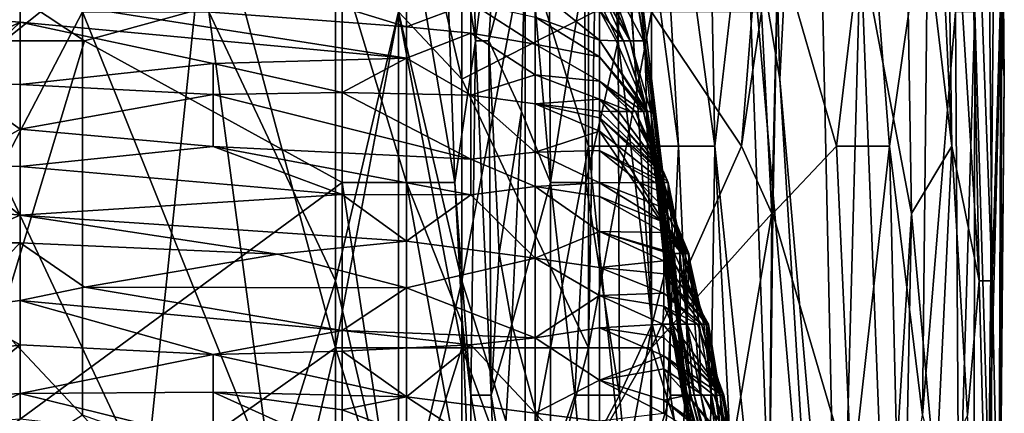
# Model space of a CAD drawing. Extents: x -0.375 to 0.375, y -0.309 to 0.309.
# Tile 138 of 226: x 0.246 to 0.279, y -0.255 to -0.242. Entities that reach past the tile are written whole.
import ezdxf

# ---------------------------------------------------------------- set-up
doc = ezdxf.new("R2010")
doc.units = 0

msp = doc.modelspace()

# ---------------------------------------------------------------- linework, layer by layer
for points in [[(0.256707, -0.250882, 0.445356), (0.252498, -0.241932, 0.445014), (0.256707, -0.224032, 0.445539)], [(0.256707, -0.250882, 0.445356), (0.256707, -0.224032, 0.445539), (0.258811, -0.241932, 0.445751)], [(0.265125, -0.246407, 0.44793), (0.263021, -0.239694, 0.446985), (0.265125, -0.224032, 0.448418)], [(0.26723, -0.230745, 0.450041), (0.268125, -0.246407, 0.450405), (0.265125, -0.224032, 0.448418)], [(0.265125, -0.224032, 0.448418), (0.268125, -0.246407, 0.450405), (0.265125, -0.246407, 0.44793)], [(0.270362, -0.237457, 0.454276), (0.270946, -0.224032, 0.456212), (0.271498, -0.244169, 0.456212)], [(0.271498, -0.244169, 0.456212), (0.270946, -0.224032, 0.456212), (0.272537, -0.224032, 0.460083)], [(0.271498, -0.244169, 0.456212), (0.272537, -0.224032, 0.460083), (0.273459, -0.266544, 0.460083)], [(0.274185, -0.239694, 0.463954), (0.273459, -0.266544, 0.460083), (0.272537, -0.224032, 0.460083)], [(0.261373, -0.242896, 0.443972), (0.260993, -0.226386, 0.443972), (0.260257, -0.23582, 0.447849)], [(0.260993, -0.226386, 0.443972), (0.261373, -0.242896, 0.443972), (0.262257, -0.23582, 0.424591)], [(0.269335, -0.246407, 0.451986), (0.26723, -0.230745, 0.450041), (0.268942, -0.22627, 0.45234)], [(0.269335, -0.246407, 0.451986), (0.268942, -0.22627, 0.45234), (0.270362, -0.237457, 0.454276)], [(0.275619, -0.232982, 0.469761), (0.276268, -0.22627, 0.473633), (0.277224, -0.246407, 0.477504)], [(0.277224, -0.246407, 0.477504), (0.276268, -0.22627, 0.473633), (0.27702, -0.232982, 0.477504)], [(0.27702, -0.232982, 0.477504), (0.277638, -0.22627, 0.483311), (0.278131, -0.250882, 0.485247)], [(0.278568, -0.250882, 0.491054), (0.277638, -0.22627, 0.483311), (0.278402, -0.232982, 0.491054)], [(0.278131, -0.250882, 0.485247), (0.277638, -0.22627, 0.483311), (0.278568, -0.250882, 0.491054)], [(0.244079, -0.244169, 0.556491), (0.252498, -0.237457, 0.554202), (0.237765, -0.230745, 0.560244)], [(0.237765, -0.262069, 0.444677), (0.241974, -0.230745, 0.444709), (0.248288, -0.241932, 0.44482)], [(0.268125, -0.246407, 0.450405), (0.26723, -0.230745, 0.450041), (0.269335, -0.246407, 0.451986)], [(0.278967, -0.244169, 0.504604), (0.278857, -0.230745, 0.504604), (0.278849, -0.241932, 0.508475)], [(0.278895, -0.239694, 0.498797), (0.278857, -0.230745, 0.504604), (0.278967, -0.244169, 0.504604)], [(0.258811, -0.23522, 0.551128), (0.260916, -0.244169, 0.548781), (0.260916, -0.232982, 0.549638)], [(0.260916, -0.250882, 0.446171), (0.258811, -0.241932, 0.445751), (0.260916, -0.232982, 0.446339)], [(0.260916, -0.232982, 0.549638), (0.260916, -0.244169, 0.548781), (0.265326, -0.241932, 0.545253)], [(0.260916, -0.232982, 0.446339), (0.263021, -0.239694, 0.446985), (0.260916, -0.250882, 0.446171)], [(0.274185, -0.239694, 0.463954), (0.275619, -0.232982, 0.469761), (0.275875, -0.248644, 0.469761)], [(0.275875, -0.248644, 0.469761), (0.275619, -0.232982, 0.469761), (0.277224, -0.246407, 0.477504)], [(0.27702, -0.232982, 0.477504), (0.278131, -0.250882, 0.485247), (0.277224, -0.246407, 0.477504)], [(0.278568, -0.250882, 0.491054), (0.278402, -0.232982, 0.491054), (0.278895, -0.239694, 0.498797)], [(0.256707, -0.253119, 0.55042), (0.256707, -0.23522, 0.552413), (0.252498, -0.237457, 0.554202)], [(0.256707, -0.253119, 0.55042), (0.258811, -0.241932, 0.550514), (0.256707, -0.23522, 0.552413)], [(0.258811, -0.241932, 0.550514), (0.260916, -0.244169, 0.548781), (0.258811, -0.23522, 0.551128)], [(0.235512, -0.242896, 0.449866), (0.248362, -0.242896, 0.449907), (0.237654, -0.23582, 0.449838)], [(0.248362, -0.242896, 0.449907), (0.256928, -0.240537, 0.449925), (0.237654, -0.23582, 0.449838)], [(0.260677, -0.247613, 0.447849), (0.260257, -0.23582, 0.447849), (0.259069, -0.238179, 0.449493)], [(0.260257, -0.23582, 0.447849), (0.260677, -0.247613, 0.447849), (0.261373, -0.242896, 0.443972)], [(0.262257, -0.23582, 0.424591), (0.261373, -0.242896, 0.443972), (0.26181, -0.242896, 0.43622)], [(0.26304, -0.238179, 0.412961), (0.262257, -0.23582, 0.424591), (0.26181, -0.242896, 0.43622)], [(0.266119, -0.242896, 0.370321), (0.265738, -0.23582, 0.370321), (0.264993, -0.240537, 0.385827)], [(0.266262, -0.238179, 0.362569), (0.265738, -0.23582, 0.370321), (0.266119, -0.242896, 0.370321)], [(0.266246, -0.23582, 0.354816), (0.266262, -0.238179, 0.362569), (0.266624, -0.242896, 0.362569)], [(0.267007, -0.242896, 0.354816), (0.266246, -0.23582, 0.354816), (0.266624, -0.242896, 0.362569)], [(0.26679, -0.240537, 0.350939), (0.266246, -0.23582, 0.354816), (0.267007, -0.242896, 0.354816)], [(0.250393, -0.257594, 0.552284), (0.252498, -0.237457, 0.554202), (0.244079, -0.244169, 0.556491)], [(0.256707, -0.253119, 0.55042), (0.252498, -0.237457, 0.554202), (0.250393, -0.257594, 0.552284)], [(0.271418, -0.266544, 0.454276), (0.269335, -0.246407, 0.451986), (0.270362, -0.237457, 0.454276)], [(0.271498, -0.244169, 0.456212), (0.272874, -0.266544, 0.458147), (0.270362, -0.237457, 0.454276)], [(0.270362, -0.237457, 0.454276), (0.272874, -0.266544, 0.458147), (0.271418, -0.266544, 0.454276)], [(0.273387, -0.246407, 0.533639), (0.274452, -0.237457, 0.531703), (0.271439, -0.239694, 0.537737)], [(0.273387, -0.246407, 0.533639), (0.275143, -0.246407, 0.529767), (0.274452, -0.237457, 0.531703)], [(0.276433, -0.237457, 0.525896), (0.274452, -0.237457, 0.531703), (0.275143, -0.246407, 0.529767)], [(0.276247, -0.255357, 0.525896), (0.276433, -0.237457, 0.525896), (0.275143, -0.246407, 0.529767)], [(0.27734, -0.241932, 0.522025), (0.276433, -0.237457, 0.525896), (0.276247, -0.255357, 0.525896)], [(0.259069, -0.247613, 0.449654), (0.259069, -0.238179, 0.449493), (0.256928, -0.240537, 0.449925)], [(0.259069, -0.247613, 0.449654), (0.260677, -0.247613, 0.447849), (0.259069, -0.238179, 0.449493)], [(0.26304, -0.238179, 0.412961), (0.26181, -0.242896, 0.43622), (0.262905, -0.245254, 0.420714)], [(0.26304, -0.238179, 0.412961), (0.262905, -0.245254, 0.420714), (0.26387, -0.247613, 0.409085)], [(0.26387, -0.247613, 0.409085), (0.263805, -0.238179, 0.401332), (0.26304, -0.238179, 0.412961)], [(0.264993, -0.240537, 0.385827), (0.263805, -0.238179, 0.401332), (0.26387, -0.247613, 0.409085)], [(0.266624, -0.242896, 0.362569), (0.266262, -0.238179, 0.362569), (0.266119, -0.242896, 0.370321)], [(0.260916, -0.250882, 0.446171), (0.263021, -0.239694, 0.446985), (0.263021, -0.257594, 0.446709)], [(0.263021, -0.257594, 0.446709), (0.263021, -0.239694, 0.446985), (0.265125, -0.246407, 0.44793)], [(0.271439, -0.239694, 0.537737), (0.270892, -0.241932, 0.539446), (0.27123, -0.248644, 0.539446)], [(0.271263, -0.248644, 0.53751), (0.271439, -0.239694, 0.537737), (0.27123, -0.248644, 0.539446)], [(0.271263, -0.248644, 0.53751), (0.273387, -0.246407, 0.533639), (0.271439, -0.239694, 0.537737)], [(0.273459, -0.266544, 0.460083), (0.274185, -0.239694, 0.463954), (0.275044, -0.262069, 0.46589)], [(0.275044, -0.262069, 0.46589), (0.274185, -0.239694, 0.463954), (0.275875, -0.248644, 0.469761)], [(0.278457, -0.257594, 0.512346), (0.278614, -0.239694, 0.512346), (0.277986, -0.241932, 0.518153)], [(0.278849, -0.241932, 0.508475), (0.278614, -0.239694, 0.512346), (0.278457, -0.257594, 0.512346)], [(0.278568, -0.250882, 0.491054), (0.278895, -0.239694, 0.498797), (0.278805, -0.262069, 0.498797)], [(0.278895, -0.239694, 0.498797), (0.278967, -0.244169, 0.504604), (0.278805, -0.262069, 0.498797)], [(0.256928, -0.247613, 0.449904), (0.256928, -0.240537, 0.449925), (0.248362, -0.242896, 0.449907)], [(0.256928, -0.247613, 0.449904), (0.259069, -0.247613, 0.449654), (0.256928, -0.240537, 0.449925)], [(0.265046, -0.247613, 0.39358), (0.264993, -0.240537, 0.385827), (0.26387, -0.247613, 0.409085)], [(0.266119, -0.242896, 0.370321), (0.264993, -0.240537, 0.385827), (0.265046, -0.247613, 0.39358)], [(0.265466, -0.240537, 0.319928), (0.265701, -0.240537, 0.323805), (0.266516, -0.242896, 0.319928)], [(0.265494, -0.241125, 0.316052), (0.265466, -0.240537, 0.319928), (0.266516, -0.242896, 0.319928)], [(0.265701, -0.240537, 0.323805), (0.266592, -0.240537, 0.33931), (0.266965, -0.242896, 0.335434)], [(0.266516, -0.242896, 0.319928), (0.265701, -0.240537, 0.323805), (0.266965, -0.242896, 0.335434)], [(0.267363, -0.245254, 0.33931), (0.266592, -0.240537, 0.33931), (0.26679, -0.240537, 0.350939)], [(0.266965, -0.242896, 0.335434), (0.266592, -0.240537, 0.33931), (0.267363, -0.245254, 0.33931)], [(0.267922, -0.249971, 0.350939), (0.26679, -0.240537, 0.350939), (0.267007, -0.242896, 0.354816)], [(0.267363, -0.245254, 0.33931), (0.26679, -0.240537, 0.350939), (0.267922, -0.249971, 0.350939)], [(0.24622, -0.241453, 0.285041), (0.254786, -0.241109, 0.292794), (0.259069, -0.242435, 0.281165)], [(0.259069, -0.242435, 0.281165), (0.254786, -0.241109, 0.292794), (0.261211, -0.241637, 0.292794)], [(0.263352, -0.241143, 0.300547), (0.265494, -0.24188, 0.308299), (0.265494, -0.242879, 0.29667)], [(0.265494, -0.242879, 0.29667), (0.263352, -0.242113, 0.292794), (0.263352, -0.241143, 0.300547)], [(0.266298, -0.242896, 0.312176), (0.265494, -0.241125, 0.316052), (0.266516, -0.242896, 0.319928)], [(0.265494, -0.24188, 0.308299), (0.265494, -0.241125, 0.316052), (0.266298, -0.242896, 0.312176)], [(0.241937, -0.241975, 0.277288), (0.24622, -0.241453, 0.285041), (0.24622, -0.242277, 0.273412)], [(0.24622, -0.242277, 0.273412), (0.24622, -0.241453, 0.285041), (0.259069, -0.243475, 0.265659)], [(0.24622, -0.241453, 0.285041), (0.259069, -0.242435, 0.281165), (0.259069, -0.243475, 0.265659)], [(0.259069, -0.242435, 0.281165), (0.261211, -0.241637, 0.292794), (0.261211, -0.242648, 0.281165)], [(0.261211, -0.241637, 0.292794), (0.263352, -0.242113, 0.292794), (0.263352, -0.243013, 0.281165)], [(0.263352, -0.243013, 0.281165), (0.261211, -0.242648, 0.281165), (0.261211, -0.241637, 0.292794)], [(0.248288, -0.255357, 0.444808), (0.237765, -0.262069, 0.444677), (0.248288, -0.241932, 0.44482)], [(0.241937, -0.244328, 0.242401), (0.241937, -0.241975, 0.277288), (0.24622, -0.242277, 0.273412)], [(0.254602, -0.257594, 0.445103), (0.248288, -0.241932, 0.44482), (0.252498, -0.241932, 0.445014)], [(0.248288, -0.255357, 0.444808), (0.248288, -0.241932, 0.44482), (0.254602, -0.257594, 0.445103)], [(0.254602, -0.257594, 0.445103), (0.252498, -0.241932, 0.445014), (0.256707, -0.250882, 0.445356)], [(0.260916, -0.253119, 0.54784), (0.258811, -0.241932, 0.550514), (0.256707, -0.253119, 0.55042)], [(0.258811, -0.259831, 0.445609), (0.256707, -0.250882, 0.445356), (0.258811, -0.241932, 0.445751)], [(0.260916, -0.244169, 0.548781), (0.258811, -0.241932, 0.550514), (0.260916, -0.253119, 0.54784)], [(0.258811, -0.259831, 0.445609), (0.258811, -0.241932, 0.445751), (0.260916, -0.250882, 0.446171)], [(0.260916, -0.244169, 0.548781), (0.265125, -0.253119, 0.544486), (0.265326, -0.241932, 0.545253)], [(0.265494, -0.243436, 0.288917), (0.263352, -0.243013, 0.281165), (0.263352, -0.242113, 0.292794)], [(0.265494, -0.243436, 0.288917), (0.263352, -0.242113, 0.292794), (0.265494, -0.242879, 0.29667)], [(0.265125, -0.253119, 0.544486), (0.26723, -0.241932, 0.54333), (0.265326, -0.241932, 0.545253)], [(0.26723, -0.241932, 0.54333), (0.265125, -0.253119, 0.544486), (0.26723, -0.253119, 0.542371)], [(0.266051, -0.242896, 0.304423), (0.265494, -0.24188, 0.308299), (0.266298, -0.242896, 0.312176)], [(0.265494, -0.242879, 0.29667), (0.265494, -0.24188, 0.308299), (0.266051, -0.242896, 0.304423)], [(0.270217, -0.246407, 0.541381), (0.270578, -0.241932, 0.541381), (0.26723, -0.241932, 0.54333)], [(0.26723, -0.253119, 0.542371), (0.270217, -0.246407, 0.541381), (0.26723, -0.241932, 0.54333)], [(0.270892, -0.241932, 0.539446), (0.270578, -0.241932, 0.541381), (0.270217, -0.246407, 0.541381)], [(0.27123, -0.248644, 0.539446), (0.270892, -0.241932, 0.539446), (0.270217, -0.246407, 0.541381)], [(0.277458, -0.259831, 0.520089), (0.27734, -0.241932, 0.522025), (0.276247, -0.255357, 0.525896)], [(0.27734, -0.241932, 0.522025), (0.277458, -0.259831, 0.520089), (0.277986, -0.241932, 0.518153)], [(0.277954, -0.262069, 0.516218), (0.277986, -0.241932, 0.518153), (0.277458, -0.259831, 0.520089)], [(0.278457, -0.257594, 0.512346), (0.277986, -0.241932, 0.518153), (0.277954, -0.262069, 0.516218)], [(0.27877, -0.264306, 0.504604), (0.278849, -0.241932, 0.508475), (0.278457, -0.257594, 0.512346)], [(0.27877, -0.264306, 0.504604), (0.278967, -0.244169, 0.504604), (0.278849, -0.241932, 0.508475)], [(0.241937, -0.244328, 0.242401), (0.24622, -0.242277, 0.273412), (0.244079, -0.244313, 0.242401)], [(0.244079, -0.244313, 0.242401), (0.24622, -0.242277, 0.273412), (0.24622, -0.244348, 0.242401)], [(0.24622, -0.242277, 0.273412), (0.259069, -0.243475, 0.265659), (0.252645, -0.243652, 0.257906)], [(0.24622, -0.244348, 0.242401), (0.24622, -0.242277, 0.273412), (0.252645, -0.243652, 0.257906)], [(0.259069, -0.243475, 0.265659), (0.259069, -0.242435, 0.281165), (0.261211, -0.242648, 0.281165)], [(0.259069, -0.243475, 0.265659), (0.261211, -0.242648, 0.281165), (0.261211, -0.244706, 0.250154)], [(0.261211, -0.242648, 0.281165), (0.263352, -0.243013, 0.281165), (0.263352, -0.244029, 0.265659)], [(0.261211, -0.244706, 0.250154), (0.261211, -0.242648, 0.281165), (0.263352, -0.244029, 0.265659)], [(0.235512, -0.242896, 0.449866), (0.244079, -0.257047, 0.449892), (0.248362, -0.242896, 0.449907)], [(0.244079, -0.257047, 0.449892), (0.256928, -0.247613, 0.449904), (0.248362, -0.242896, 0.449907)], [(0.261373, -0.242896, 0.443972), (0.260677, -0.247613, 0.447849), (0.261211, -0.254689, 0.447402)], [(0.261894, -0.254689, 0.443972), (0.261373, -0.242896, 0.443972), (0.261211, -0.254689, 0.447402)], [(0.261894, -0.254689, 0.443972), (0.26181, -0.242896, 0.43622), (0.261373, -0.242896, 0.443972)], [(0.262905, -0.245254, 0.420714), (0.26181, -0.242896, 0.43622), (0.262158, -0.249971, 0.43622)], [(0.262158, -0.249971, 0.43622), (0.26181, -0.242896, 0.43622), (0.261894, -0.254689, 0.443972)], [(0.265494, -0.243436, 0.288917), (0.265494, -0.244242, 0.273412), (0.263352, -0.243013, 0.281165)], [(0.263352, -0.244029, 0.265659), (0.263352, -0.243013, 0.281165), (0.265494, -0.244242, 0.273412)], [(0.265046, -0.247613, 0.39358), (0.266166, -0.254689, 0.389703), (0.266119, -0.242896, 0.370321)], [(0.267097, -0.245254, 0.300547), (0.265494, -0.242879, 0.29667), (0.266051, -0.242896, 0.304423)], [(0.267052, -0.245254, 0.292794), (0.265494, -0.242879, 0.29667), (0.267097, -0.245254, 0.300547)], [(0.265494, -0.243436, 0.288917), (0.265494, -0.242879, 0.29667), (0.267052, -0.245254, 0.292794)], [(0.266051, -0.242896, 0.304423), (0.266298, -0.242896, 0.312176), (0.267097, -0.245254, 0.304423)], [(0.267097, -0.245254, 0.300547), (0.266051, -0.242896, 0.304423), (0.267097, -0.245254, 0.304423)], [(0.266624, -0.242896, 0.362569), (0.266119, -0.242896, 0.370321), (0.267248, -0.25233, 0.370321)], [(0.267248, -0.25233, 0.370321), (0.266119, -0.242896, 0.370321), (0.266166, -0.254689, 0.389703)], [(0.266298, -0.242896, 0.312176), (0.266516, -0.242896, 0.319928), (0.267076, -0.245254, 0.316052)], [(0.267097, -0.245254, 0.304423), (0.266298, -0.242896, 0.312176), (0.267076, -0.245254, 0.316052)], [(0.266516, -0.242896, 0.319928), (0.266965, -0.242896, 0.335434), (0.267202, -0.245254, 0.327681)], [(0.267076, -0.245254, 0.316052), (0.266516, -0.242896, 0.319928), (0.267202, -0.245254, 0.327681)], [(0.267007, -0.242896, 0.354816), (0.266624, -0.242896, 0.362569), (0.267248, -0.25233, 0.370321)], [(0.267202, -0.245254, 0.327681), (0.266965, -0.242896, 0.335434), (0.267363, -0.245254, 0.33931)], [(0.267821, -0.249971, 0.354816), (0.267007, -0.242896, 0.354816), (0.267248, -0.25233, 0.370321)], [(0.267922, -0.249971, 0.350939), (0.267007, -0.242896, 0.354816), (0.267821, -0.249971, 0.354816)], [(0.266965, -0.245254, 0.285041), (0.265494, -0.243436, 0.288917), (0.267052, -0.245254, 0.292794)], [(0.265494, -0.244242, 0.273412), (0.265494, -0.243436, 0.288917), (0.266965, -0.245254, 0.285041)], [(0.24622, -0.244348, 0.242401), (0.252645, -0.243652, 0.257906), (0.252645, -0.244685, 0.242401)], [(0.252645, -0.243652, 0.257906), (0.259069, -0.243475, 0.265659), (0.256928, -0.244622, 0.246277)], [(0.252645, -0.244685, 0.242401), (0.252645, -0.243652, 0.257906), (0.256928, -0.244622, 0.246277)], [(0.256928, -0.244622, 0.246277), (0.259069, -0.243475, 0.265659), (0.261211, -0.244706, 0.250154)], [(0.261211, -0.244706, 0.250154), (0.263352, -0.244029, 0.265659), (0.263352, -0.244995, 0.250154)], [(0.263352, -0.244029, 0.265659), (0.265494, -0.244242, 0.273412), (0.265494, -0.244836, 0.261783)], [(0.263352, -0.244995, 0.250154), (0.263352, -0.244029, 0.265659), (0.265494, -0.244836, 0.261783)], [(0.241974, -0.248644, 0.556416), (0.250393, -0.257594, 0.552284), (0.244079, -0.244169, 0.556491)], [(0.244079, -0.244313, 0.242401), (0.24622, -0.244348, 0.242401), (0.24622, -0.245835, 0.219143)], [(0.244079, -0.24704, 0.199761), (0.244079, -0.244313, 0.242401), (0.24622, -0.245835, 0.219143)], [(0.252645, -0.244685, 0.242401), (0.24622, -0.245835, 0.219143), (0.24622, -0.244348, 0.242401)], [(0.260916, -0.253119, 0.54784), (0.265125, -0.253119, 0.544486), (0.260916, -0.244169, 0.548781)], [(0.266533, -0.245254, 0.269536), (0.265494, -0.244242, 0.273412), (0.266698, -0.245254, 0.273412)], [(0.265494, -0.244836, 0.261783), (0.265494, -0.244242, 0.273412), (0.266533, -0.245254, 0.269536)], [(0.266698, -0.245254, 0.273412), (0.265494, -0.244242, 0.273412), (0.266965, -0.245254, 0.285041)], [(0.272874, -0.266544, 0.458147), (0.271498, -0.244169, 0.456212), (0.273459, -0.266544, 0.460083)], [(0.278805, -0.262069, 0.498797), (0.278967, -0.244169, 0.504604), (0.27877, -0.264306, 0.504604)], [(0.24622, -0.245835, 0.219143), (0.252645, -0.244685, 0.242401), (0.252645, -0.246416, 0.215266)], [(0.252645, -0.244685, 0.242401), (0.256928, -0.244622, 0.246277), (0.261211, -0.246839, 0.215266)], [(0.252645, -0.244685, 0.242401), (0.261211, -0.246839, 0.215266), (0.252645, -0.246416, 0.215266)], [(0.256928, -0.244622, 0.246277), (0.261211, -0.244706, 0.250154), (0.261211, -0.246839, 0.215266)], [(0.263352, -0.244995, 0.250154), (0.263352, -0.246605, 0.223019), (0.261211, -0.244706, 0.250154)], [(0.261211, -0.246839, 0.215266), (0.261211, -0.244706, 0.250154), (0.263352, -0.246605, 0.223019)], [(0.263352, -0.244995, 0.250154), (0.265494, -0.244836, 0.261783), (0.265494, -0.245238, 0.25403)], [(0.263352, -0.244995, 0.250154), (0.265494, -0.245238, 0.25403), (0.265494, -0.24546, 0.250154)], [(0.265494, -0.24546, 0.250154), (0.265494, -0.245909, 0.242401), (0.263352, -0.244995, 0.250154)], [(0.263352, -0.246605, 0.223019), (0.263352, -0.244995, 0.250154), (0.265494, -0.245909, 0.242401)], [(0.266123, -0.245254, 0.261783), (0.265494, -0.244836, 0.261783), (0.266533, -0.245254, 0.269536)], [(0.265847, -0.245254, 0.257906), (0.265494, -0.244836, 0.261783), (0.266123, -0.245254, 0.261783)], [(0.265494, -0.245238, 0.25403), (0.265494, -0.244836, 0.261783), (0.265847, -0.245254, 0.257906)], [(0.262905, -0.245254, 0.420714), (0.262158, -0.249971, 0.43622), (0.262577, -0.25233, 0.432343)], [(0.26387, -0.247613, 0.409085), (0.262905, -0.245254, 0.420714), (0.262577, -0.25233, 0.432343)], [(0.265847, -0.245254, 0.257906), (0.267635, -0.247319, 0.25403), (0.265494, -0.245238, 0.25403)], [(0.265494, -0.245238, 0.25403), (0.267635, -0.247319, 0.25403), (0.265494, -0.24546, 0.250154)], [(0.267635, -0.247294, 0.257906), (0.267635, -0.247319, 0.25403), (0.265847, -0.245254, 0.257906)], [(0.266123, -0.245254, 0.261783), (0.267635, -0.247294, 0.257906), (0.265847, -0.245254, 0.257906)], [(0.266533, -0.245254, 0.269536), (0.267635, -0.24728, 0.261783), (0.266123, -0.245254, 0.261783)], [(0.267635, -0.24728, 0.261783), (0.267635, -0.247294, 0.257906), (0.266123, -0.245254, 0.261783)], [(0.266698, -0.245254, 0.273412), (0.267635, -0.247318, 0.265659), (0.266533, -0.245254, 0.269536)], [(0.267635, -0.247318, 0.265659), (0.267635, -0.24728, 0.261783), (0.266533, -0.245254, 0.269536)], [(0.266698, -0.245254, 0.273412), (0.266965, -0.245254, 0.285041), (0.26758, -0.247613, 0.281165)], [(0.267628, -0.247613, 0.277288), (0.266698, -0.245254, 0.273412), (0.26758, -0.247613, 0.281165)], [(0.267635, -0.247318, 0.265659), (0.266698, -0.245254, 0.273412), (0.267628, -0.247613, 0.277288)], [(0.266965, -0.245254, 0.285041), (0.267052, -0.245254, 0.292794), (0.267456, -0.247613, 0.292794)], [(0.26758, -0.247613, 0.281165), (0.266965, -0.245254, 0.285041), (0.267456, -0.247613, 0.292794)], [(0.267052, -0.245254, 0.292794), (0.267097, -0.245254, 0.300547), (0.267456, -0.247613, 0.292794)], [(0.267076, -0.245254, 0.316052), (0.267202, -0.245254, 0.327681), (0.267407, -0.247613, 0.319928)], [(0.267377, -0.247613, 0.308299), (0.267076, -0.245254, 0.316052), (0.267407, -0.247613, 0.319928)], [(0.267097, -0.245254, 0.304423), (0.267076, -0.245254, 0.316052), (0.267377, -0.247613, 0.308299)], [(0.267097, -0.245254, 0.300547), (0.267097, -0.245254, 0.304423), (0.267377, -0.247613, 0.308299)], [(0.267456, -0.247613, 0.292794), (0.267097, -0.245254, 0.300547), (0.267377, -0.247613, 0.308299)], [(0.267202, -0.245254, 0.327681), (0.267363, -0.245254, 0.33931), (0.268407, -0.254689, 0.347063)], [(0.267921, -0.25233, 0.331558), (0.267202, -0.245254, 0.327681), (0.268407, -0.254689, 0.347063)], [(0.267407, -0.247613, 0.319928), (0.267202, -0.245254, 0.327681), (0.267921, -0.25233, 0.331558)], [(0.267922, -0.249971, 0.350939), (0.268407, -0.254689, 0.347063), (0.267363, -0.245254, 0.33931)], [(0.265494, -0.24546, 0.250154), (0.267635, -0.247319, 0.25403), (0.267779, -0.247613, 0.250154)], [(0.268272, -0.249971, 0.242401), (0.265494, -0.24546, 0.250154), (0.267779, -0.247613, 0.250154)], [(0.265494, -0.245909, 0.242401), (0.265494, -0.24546, 0.250154), (0.268272, -0.249971, 0.242401)], [(0.244079, -0.24704, 0.199761), (0.24622, -0.245835, 0.219143), (0.24622, -0.247084, 0.199761)], [(0.24622, -0.247084, 0.199761), (0.24622, -0.245835, 0.219143), (0.252645, -0.246416, 0.215266)], [(0.263352, -0.246605, 0.223019), (0.265494, -0.245909, 0.242401), (0.265494, -0.246544, 0.230772)], [(0.267635, -0.247607, 0.238524), (0.265494, -0.246544, 0.230772), (0.265494, -0.245909, 0.242401)], [(0.267635, -0.247607, 0.238524), (0.265494, -0.245909, 0.242401), (0.268272, -0.249971, 0.242401)], [(0.252645, -0.246416, 0.215266), (0.256928, -0.248012, 0.192008), (0.24622, -0.247084, 0.199761)], [(0.252645, -0.246416, 0.215266), (0.261211, -0.246839, 0.215266), (0.261211, -0.248022, 0.195884)], [(0.256928, -0.248012, 0.192008), (0.252645, -0.246416, 0.215266), (0.261211, -0.248022, 0.195884)], [(0.261211, -0.246839, 0.215266), (0.263352, -0.246605, 0.223019), (0.263352, -0.247749, 0.203637)], [(0.265125, -0.257594, 0.447704), (0.263021, -0.257594, 0.446709), (0.265125, -0.246407, 0.44793)], [(0.263352, -0.246605, 0.223019), (0.265494, -0.246544, 0.230772), (0.265494, -0.247626, 0.21139)], [(0.265494, -0.247626, 0.21139), (0.263352, -0.247749, 0.203637), (0.263352, -0.246605, 0.223019)], [(0.268125, -0.246407, 0.450405), (0.26723, -0.266544, 0.448747), (0.265125, -0.246407, 0.44793)], [(0.265125, -0.246407, 0.44793), (0.26723, -0.266544, 0.448747), (0.265125, -0.257594, 0.447704)], [(0.267363, -0.247613, 0.230772), (0.265494, -0.246544, 0.230772), (0.267635, -0.247607, 0.238524)], [(0.266831, -0.247613, 0.223019), (0.265494, -0.246544, 0.230772), (0.267363, -0.247613, 0.230772)], [(0.265494, -0.247626, 0.21139), (0.265494, -0.246544, 0.230772), (0.266831, -0.247613, 0.223019)], [(0.26723, -0.253119, 0.542371), (0.27123, -0.248644, 0.539446), (0.270217, -0.246407, 0.541381)], [(0.26723, -0.266544, 0.448747), (0.268125, -0.246407, 0.450405), (0.26902, -0.266544, 0.450405)], [(0.268125, -0.246407, 0.450405), (0.269335, -0.246407, 0.451986), (0.26902, -0.266544, 0.450405)], [(0.26902, -0.266544, 0.450405), (0.269335, -0.246407, 0.451986), (0.270487, -0.268781, 0.45234)], [(0.270487, -0.268781, 0.45234), (0.269335, -0.246407, 0.451986), (0.271418, -0.266544, 0.454276)], [(0.273387, -0.246407, 0.533639), (0.271263, -0.248644, 0.53751), (0.273892, -0.257594, 0.531703)], [(0.273892, -0.257594, 0.531703), (0.275143, -0.246407, 0.529767), (0.273387, -0.246407, 0.533639)], [(0.27547, -0.259831, 0.527832), (0.275143, -0.246407, 0.529767), (0.273892, -0.257594, 0.531703)], [(0.275143, -0.246407, 0.529767), (0.27547, -0.259831, 0.527832), (0.276247, -0.255357, 0.525896)], [(0.275875, -0.248644, 0.469761), (0.277224, -0.246407, 0.477504), (0.276693, -0.257594, 0.473633)], [(0.276693, -0.257594, 0.473633), (0.277224, -0.246407, 0.477504), (0.277746, -0.255357, 0.481375)], [(0.277746, -0.255357, 0.481375), (0.277224, -0.246407, 0.477504), (0.278131, -0.250882, 0.485247)], [(0.244079, -0.24704, 0.199761), (0.24622, -0.248703, 0.172626), (0.241937, -0.248245, 0.180379)], [(0.244079, -0.24704, 0.199761), (0.24622, -0.247084, 0.199761), (0.24622, -0.248703, 0.172626)], [(0.263352, -0.247749, 0.203637), (0.261211, -0.248022, 0.195884), (0.261211, -0.246839, 0.215266)], [(0.24622, -0.248703, 0.172626), (0.24622, -0.247084, 0.199761), (0.256928, -0.248012, 0.192008)], [(0.267778, -0.247613, 0.261783), (0.267635, -0.247318, 0.265659), (0.267628, -0.247613, 0.277288)], [(0.267635, -0.24728, 0.261783), (0.267635, -0.247318, 0.265659), (0.267778, -0.247613, 0.261783)], [(0.267635, -0.247294, 0.257906), (0.267635, -0.24728, 0.261783), (0.267778, -0.247613, 0.261783)], [(0.267635, -0.247319, 0.25403), (0.267635, -0.247294, 0.257906), (0.267778, -0.247613, 0.261783)], [(0.267779, -0.247613, 0.250154), (0.267635, -0.247319, 0.25403), (0.267778, -0.247613, 0.261783)], [(0.256928, -0.266481, 0.449921), (0.256928, -0.247613, 0.449904), (0.244079, -0.257047, 0.449892)], [(0.259069, -0.261764, 0.449743), (0.259069, -0.247613, 0.449654), (0.256928, -0.247613, 0.449904)], [(0.256928, -0.266481, 0.449921), (0.259069, -0.261764, 0.449743), (0.256928, -0.247613, 0.449904)], [(0.260936, -0.25233, 0.447849), (0.260677, -0.247613, 0.447849), (0.259069, -0.247613, 0.449654)], [(0.261211, -0.259406, 0.44788), (0.260936, -0.25233, 0.447849), (0.259069, -0.247613, 0.449654)], [(0.261211, -0.259406, 0.44788), (0.259069, -0.247613, 0.449654), (0.259069, -0.261764, 0.449743)], [(0.260677, -0.247613, 0.447849), (0.260936, -0.25233, 0.447849), (0.261211, -0.254689, 0.447402)], [(0.26387, -0.247613, 0.409085), (0.262577, -0.25233, 0.432343), (0.263868, -0.257047, 0.420714)], [(0.265494, -0.247626, 0.21139), (0.265494, -0.248083, 0.203637), (0.263352, -0.247749, 0.203637)], [(0.264672, -0.254689, 0.409085), (0.26387, -0.247613, 0.409085), (0.263868, -0.257047, 0.420714)], [(0.265046, -0.247613, 0.39358), (0.26387, -0.247613, 0.409085), (0.264672, -0.254689, 0.409085)], [(0.266166, -0.254689, 0.389703), (0.265046, -0.247613, 0.39358), (0.264672, -0.254689, 0.409085)], [(0.266831, -0.247613, 0.223019), (0.267635, -0.24846, 0.219143), (0.265494, -0.247626, 0.21139)], [(0.265494, -0.247626, 0.21139), (0.267635, -0.24846, 0.219143), (0.267635, -0.248933, 0.207513)], [(0.265494, -0.248083, 0.203637), (0.265494, -0.247626, 0.21139), (0.267635, -0.248933, 0.207513)], [(0.267635, -0.24797, 0.230772), (0.267635, -0.24846, 0.219143), (0.266831, -0.247613, 0.223019)], [(0.267363, -0.247613, 0.230772), (0.267635, -0.24797, 0.230772), (0.266831, -0.247613, 0.223019)], [(0.267635, -0.24797, 0.230772), (0.267363, -0.247613, 0.230772), (0.267635, -0.247607, 0.238524)], [(0.267377, -0.247613, 0.308299), (0.267407, -0.247613, 0.319928), (0.267857, -0.25233, 0.319928)], [(0.267931, -0.25233, 0.288917), (0.267377, -0.247613, 0.308299), (0.267857, -0.25233, 0.319928)], [(0.267456, -0.247613, 0.292794), (0.267377, -0.247613, 0.308299), (0.267931, -0.25233, 0.288917)], [(0.267857, -0.25233, 0.319928), (0.267407, -0.247613, 0.319928), (0.267921, -0.25233, 0.331558)], [(0.267456, -0.247613, 0.292794), (0.267736, -0.249971, 0.281165), (0.26758, -0.247613, 0.281165)], [(0.267736, -0.249971, 0.281165), (0.267456, -0.247613, 0.292794), (0.267931, -0.25233, 0.288917)], [(0.267736, -0.249971, 0.281165), (0.267628, -0.247613, 0.277288), (0.26758, -0.247613, 0.281165)], [(0.267778, -0.247613, 0.261783), (0.267628, -0.247613, 0.277288), (0.267736, -0.249971, 0.281165)], [(0.26836, -0.249971, 0.234648), (0.267635, -0.247607, 0.238524), (0.268272, -0.249971, 0.242401)], [(0.267635, -0.24797, 0.230772), (0.267635, -0.247607, 0.238524), (0.26836, -0.249971, 0.234648)], [(0.26818, -0.25233, 0.265659), (0.267778, -0.247613, 0.261783), (0.267736, -0.249971, 0.281165)], [(0.268165, -0.249971, 0.250154), (0.267778, -0.247613, 0.261783), (0.26818, -0.25233, 0.265659)], [(0.267779, -0.247613, 0.250154), (0.267778, -0.247613, 0.261783), (0.268165, -0.249971, 0.250154)], [(0.268272, -0.249971, 0.242401), (0.267779, -0.247613, 0.250154), (0.268165, -0.249971, 0.250154)], [(0.24622, -0.248703, 0.172626), (0.256928, -0.248012, 0.192008), (0.259069, -0.249559, 0.16875)], [(0.259069, -0.249559, 0.16875), (0.256928, -0.248012, 0.192008), (0.261211, -0.248022, 0.195884)], [(0.259069, -0.249559, 0.16875), (0.261211, -0.248022, 0.195884), (0.263352, -0.250127, 0.164873)], [(0.261211, -0.248022, 0.195884), (0.263352, -0.247749, 0.203637), (0.263352, -0.250127, 0.164873)], [(0.263352, -0.247749, 0.203637), (0.265494, -0.248083, 0.203637), (0.265494, -0.249239, 0.184255)], [(0.263352, -0.250127, 0.164873), (0.263352, -0.247749, 0.203637), (0.265494, -0.249239, 0.184255)], [(0.268466, -0.249971, 0.219143), (0.267635, -0.24797, 0.230772), (0.26836, -0.249971, 0.234648)], [(0.267635, -0.24846, 0.219143), (0.267635, -0.24797, 0.230772), (0.268466, -0.249971, 0.219143)], [(0.244079, -0.249617, 0.157121), (0.241937, -0.248245, 0.180379), (0.24622, -0.248703, 0.172626)], [(0.265494, -0.248083, 0.203637), (0.267635, -0.248933, 0.207513), (0.267635, -0.249276, 0.199761)], [(0.265494, -0.249239, 0.184255), (0.265494, -0.248083, 0.203637), (0.267635, -0.249276, 0.199761)], [(0.241974, -0.248644, 0.556416), (0.246184, -0.262069, 0.552647), (0.250393, -0.257594, 0.552284)], [(0.269335, -0.259831, 0.540635), (0.27123, -0.248644, 0.539446), (0.26723, -0.253119, 0.542371)], [(0.268443, -0.249971, 0.21139), (0.267635, -0.24846, 0.219143), (0.268466, -0.249971, 0.219143)], [(0.267635, -0.248933, 0.207513), (0.267635, -0.24846, 0.219143), (0.268443, -0.249971, 0.21139)], [(0.27123, -0.248644, 0.539446), (0.269335, -0.259831, 0.540635), (0.271151, -0.257594, 0.539446)], [(0.271263, -0.248644, 0.53751), (0.27123, -0.248644, 0.539446), (0.271151, -0.257594, 0.539446)], [(0.271166, -0.257594, 0.53751), (0.271263, -0.248644, 0.53751), (0.271151, -0.257594, 0.539446)], [(0.273892, -0.257594, 0.531703), (0.271263, -0.248644, 0.53751), (0.271166, -0.257594, 0.53751)], [(0.275044, -0.262069, 0.46589), (0.275875, -0.248644, 0.469761), (0.275528, -0.266544, 0.467826)], [(0.275528, -0.266544, 0.467826), (0.275875, -0.248644, 0.469761), (0.276693, -0.257594, 0.473633)], [(0.244079, -0.249617, 0.157121), (0.24622, -0.248703, 0.172626), (0.24622, -0.249622, 0.157121)], [(0.254786, -0.249994, 0.157121), (0.24622, -0.248703, 0.172626), (0.259069, -0.249559, 0.16875)], [(0.254786, -0.249994, 0.157121), (0.24622, -0.249622, 0.157121), (0.24622, -0.248703, 0.172626)], [(0.268334, -0.249971, 0.203637), (0.267635, -0.248933, 0.207513), (0.268443, -0.249971, 0.21139)], [(0.267635, -0.249276, 0.199761), (0.267635, -0.248933, 0.207513), (0.268334, -0.249971, 0.203637)], [(0.263352, -0.250127, 0.164873), (0.265494, -0.249239, 0.184255), (0.265494, -0.250438, 0.164873)], [(0.267635, -0.250218, 0.180379), (0.265494, -0.249239, 0.184255), (0.267814, -0.249971, 0.188132)], [(0.267814, -0.249971, 0.188132), (0.265494, -0.249239, 0.184255), (0.267991, -0.249971, 0.192008)], [(0.265494, -0.249239, 0.184255), (0.267635, -0.249276, 0.199761), (0.267991, -0.249971, 0.192008)], [(0.267635, -0.250218, 0.180379), (0.265494, -0.250438, 0.164873), (0.265494, -0.249239, 0.184255)], [(0.268241, -0.249971, 0.199761), (0.267635, -0.249276, 0.199761), (0.268334, -0.249971, 0.203637)], [(0.267991, -0.249971, 0.192008), (0.267635, -0.249276, 0.199761), (0.268241, -0.249971, 0.199761)], [(0.244079, -0.251819, 0.122233), (0.244079, -0.249617, 0.157121), (0.24622, -0.249622, 0.157121)], [(0.244079, -0.251819, 0.122233), (0.24622, -0.249622, 0.157121), (0.24622, -0.251538, 0.12611)], [(0.24622, -0.251538, 0.12611), (0.24622, -0.249622, 0.157121), (0.248362, -0.251095, 0.133862)], [(0.24622, -0.249622, 0.157121), (0.254786, -0.249994, 0.157121), (0.248362, -0.251095, 0.133862)], [(0.254786, -0.249994, 0.157121), (0.259069, -0.249559, 0.16875), (0.259069, -0.25112, 0.141615)], [(0.259069, -0.249559, 0.16875), (0.263352, -0.250127, 0.164873), (0.259069, -0.25112, 0.141615)], [(0.248362, -0.251095, 0.133862), (0.254786, -0.249994, 0.157121), (0.259069, -0.25112, 0.141615)], [(0.262577, -0.25233, 0.432343), (0.262158, -0.249971, 0.43622), (0.261894, -0.254689, 0.443972)], [(0.267821, -0.249971, 0.354816), (0.267248, -0.25233, 0.370321), (0.267862, -0.254689, 0.362569)], [(0.267635, -0.250218, 0.180379), (0.267814, -0.249971, 0.188132), (0.269125, -0.25233, 0.184255)], [(0.26818, -0.25233, 0.265659), (0.267736, -0.249971, 0.281165), (0.267931, -0.25233, 0.288917)], [(0.267814, -0.249971, 0.188132), (0.267991, -0.249971, 0.192008), (0.269044, -0.25233, 0.195884)], [(0.269125, -0.25233, 0.184255), (0.267814, -0.249971, 0.188132), (0.269044, -0.25233, 0.195884)], [(0.268352, -0.254689, 0.350939), (0.267922, -0.249971, 0.350939), (0.267821, -0.249971, 0.354816)], [(0.268352, -0.254689, 0.350939), (0.267821, -0.249971, 0.354816), (0.267862, -0.254689, 0.362569)], [(0.268407, -0.254689, 0.347063), (0.267922, -0.249971, 0.350939), (0.268352, -0.254689, 0.350939)], [(0.267991, -0.249971, 0.192008), (0.268241, -0.249971, 0.199761), (0.269044, -0.25233, 0.195884)], [(0.268416, -0.25233, 0.246277), (0.268165, -0.249971, 0.250154), (0.26818, -0.25233, 0.265659)], [(0.268272, -0.249971, 0.242401), (0.268165, -0.249971, 0.250154), (0.268416, -0.25233, 0.246277)], [(0.268241, -0.249971, 0.199761), (0.268334, -0.249971, 0.203637), (0.268964, -0.25233, 0.203637)], [(0.269044, -0.25233, 0.195884), (0.268241, -0.249971, 0.199761), (0.268964, -0.25233, 0.203637)], [(0.26836, -0.249971, 0.234648), (0.268272, -0.249971, 0.242401), (0.268416, -0.25233, 0.246277)], [(0.268334, -0.249971, 0.203637), (0.268443, -0.249971, 0.21139), (0.268964, -0.25233, 0.203637)], [(0.268466, -0.249971, 0.219143), (0.26836, -0.249971, 0.234648), (0.268416, -0.25233, 0.246277)], [(0.268873, -0.254689, 0.234648), (0.268466, -0.249971, 0.219143), (0.268416, -0.25233, 0.246277)], [(0.268443, -0.249971, 0.21139), (0.268466, -0.249971, 0.219143), (0.268818, -0.25233, 0.215266)], [(0.268964, -0.25233, 0.203637), (0.268443, -0.249971, 0.21139), (0.268818, -0.25233, 0.215266)], [(0.268818, -0.25233, 0.215266), (0.268466, -0.249971, 0.219143), (0.268873, -0.254689, 0.234648)], [(0.259069, -0.25112, 0.141615), (0.263352, -0.250127, 0.164873), (0.263352, -0.252784, 0.118357)], [(0.263352, -0.250127, 0.164873), (0.265494, -0.250438, 0.164873), (0.265494, -0.251375, 0.149368)], [(0.263352, -0.252784, 0.118357), (0.263352, -0.250127, 0.164873), (0.265494, -0.251375, 0.149368)], [(0.267635, -0.250218, 0.180379), (0.267635, -0.250653, 0.172626), (0.265494, -0.250438, 0.164873)], [(0.267635, -0.250653, 0.172626), (0.267635, -0.250218, 0.180379), (0.269125, -0.25233, 0.184255)], [(0.265494, -0.250438, 0.164873), (0.267635, -0.250653, 0.172626), (0.267635, -0.251299, 0.160997)], [(0.265494, -0.251375, 0.149368), (0.265494, -0.250438, 0.164873), (0.267635, -0.251299, 0.160997)], [(0.267635, -0.251299, 0.160997), (0.267635, -0.250653, 0.172626), (0.268886, -0.25233, 0.164873)], [(0.26906, -0.25233, 0.172626), (0.267635, -0.250653, 0.172626), (0.269125, -0.25233, 0.184255)], [(0.268886, -0.25233, 0.164873), (0.267635, -0.250653, 0.172626), (0.26906, -0.25233, 0.172626)], [(0.256707, -0.264306, 0.445292), (0.254602, -0.257594, 0.445103), (0.256707, -0.250882, 0.445356)], [(0.256707, -0.264306, 0.445292), (0.256707, -0.250882, 0.445356), (0.258811, -0.259831, 0.445609)], [(0.260916, -0.266544, 0.446014), (0.258811, -0.259831, 0.445609), (0.260916, -0.250882, 0.446171)], [(0.263021, -0.257594, 0.446709), (0.260916, -0.266544, 0.446014), (0.260916, -0.250882, 0.446171)], [(0.277746, -0.255357, 0.481375), (0.278131, -0.250882, 0.485247), (0.278481, -0.264306, 0.491054)], [(0.278481, -0.264306, 0.491054), (0.278131, -0.250882, 0.485247), (0.278568, -0.250882, 0.491054)], [(0.278481, -0.264306, 0.491054), (0.278568, -0.250882, 0.491054), (0.278805, -0.262069, 0.498797)], [(0.256928, -0.252542, 0.11448), (0.24622, -0.251538, 0.12611), (0.248362, -0.251095, 0.133862)], [(0.248362, -0.251095, 0.133862), (0.259069, -0.25112, 0.141615), (0.256928, -0.252542, 0.11448)], [(0.263352, -0.252784, 0.118357), (0.256928, -0.252542, 0.11448), (0.259069, -0.25112, 0.141615)], [(0.265494, -0.251375, 0.149368), (0.267635, -0.251299, 0.160997), (0.267635, -0.251725, 0.153244)], [(0.267635, -0.251725, 0.153244), (0.267635, -0.251299, 0.160997), (0.268752, -0.25233, 0.160997)], [(0.268752, -0.25233, 0.160997), (0.267635, -0.251299, 0.160997), (0.268886, -0.25233, 0.164873)], [(0.244079, -0.251819, 0.122233), (0.24622, -0.251538, 0.12611), (0.24622, -0.253009, 0.102851)], [(0.24622, -0.251538, 0.12611), (0.256928, -0.252542, 0.11448), (0.252645, -0.253333, 0.098975)], [(0.24622, -0.253009, 0.102851), (0.24622, -0.251538, 0.12611), (0.252645, -0.253333, 0.098975)], [(0.263352, -0.252784, 0.118357), (0.265494, -0.251375, 0.149368), (0.265494, -0.252444, 0.129986)], [(0.267606, -0.25233, 0.141615), (0.265494, -0.251375, 0.149368), (0.267635, -0.251725, 0.153244)], [(0.265494, -0.252444, 0.129986), (0.265494, -0.251375, 0.149368), (0.267606, -0.25233, 0.141615)], [(0.244079, -0.251819, 0.122233), (0.24622, -0.253009, 0.102851), (0.244079, -0.253361, 0.098975)], [(0.267606, -0.25233, 0.141615), (0.267635, -0.251725, 0.153244), (0.267919, -0.25233, 0.145491)], [(0.268402, -0.25233, 0.153244), (0.267635, -0.251725, 0.153244), (0.268752, -0.25233, 0.160997)], [(0.267919, -0.25233, 0.145491), (0.267635, -0.251725, 0.153244), (0.268402, -0.25233, 0.153244)], [(0.256928, -0.252542, 0.11448), (0.256928, -0.253228, 0.102851), (0.252645, -0.253333, 0.098975)], [(0.256928, -0.253228, 0.102851), (0.256928, -0.252542, 0.11448), (0.261211, -0.25301, 0.110604)], [(0.263352, -0.252784, 0.118357), (0.261211, -0.25301, 0.110604), (0.256928, -0.252542, 0.11448)], [(0.260936, -0.25233, 0.447849), (0.261211, -0.259406, 0.44788), (0.261211, -0.254689, 0.447402)], [(0.262286, -0.257047, 0.440096), (0.262577, -0.25233, 0.432343), (0.261894, -0.254689, 0.443972)], [(0.262286, -0.257047, 0.440096), (0.263868, -0.257047, 0.420714), (0.262577, -0.25233, 0.432343)], [(0.263352, -0.252784, 0.118357), (0.265494, -0.252444, 0.129986), (0.265494, -0.254192, 0.098975)], [(0.267606, -0.25233, 0.141615), (0.267635, -0.252772, 0.133862), (0.265494, -0.252444, 0.129986)], [(0.265494, -0.252444, 0.129986), (0.267635, -0.252772, 0.133862), (0.267635, -0.253381, 0.122233)], [(0.265494, -0.254192, 0.098975), (0.265494, -0.252444, 0.129986), (0.267635, -0.253381, 0.122233)], [(0.267248, -0.25233, 0.370321), (0.266166, -0.254689, 0.389703), (0.266386, -0.257047, 0.389703)], [(0.26715, -0.257047, 0.378074), (0.267248, -0.25233, 0.370321), (0.266386, -0.257047, 0.389703)], [(0.267862, -0.254689, 0.362569), (0.267248, -0.25233, 0.370321), (0.26715, -0.257047, 0.378074)], [(0.267606, -0.25233, 0.141615), (0.267919, -0.25233, 0.145491), (0.26963, -0.254689, 0.141615)], [(0.267635, -0.252772, 0.133862), (0.267606, -0.25233, 0.141615), (0.26963, -0.254689, 0.141615)], [(0.267857, -0.25233, 0.319928), (0.267921, -0.25233, 0.331558), (0.268253, -0.254689, 0.323805)], [(0.267931, -0.25233, 0.288917), (0.267857, -0.25233, 0.319928), (0.268253, -0.254689, 0.323805)], [(0.267919, -0.25233, 0.145491), (0.268402, -0.25233, 0.153244), (0.269634, -0.254689, 0.153244)], [(0.26963, -0.254689, 0.141615), (0.267919, -0.25233, 0.145491), (0.269634, -0.254689, 0.153244)], [(0.268253, -0.254689, 0.323805), (0.267921, -0.25233, 0.331558), (0.268741, -0.257047, 0.33931)], [(0.267921, -0.25233, 0.331558), (0.268407, -0.254689, 0.347063), (0.268644, -0.257047, 0.347063)], [(0.268741, -0.257047, 0.33931), (0.267921, -0.25233, 0.331558), (0.268644, -0.257047, 0.347063)], [(0.268428, -0.254689, 0.288917), (0.267931, -0.25233, 0.288917), (0.268253, -0.254689, 0.323805)], [(0.26854, -0.254689, 0.273412), (0.267931, -0.25233, 0.288917), (0.268428, -0.254689, 0.288917)], [(0.26818, -0.25233, 0.265659), (0.267931, -0.25233, 0.288917), (0.26854, -0.254689, 0.273412)], [(0.268644, -0.254689, 0.261783), (0.26818, -0.25233, 0.265659), (0.26854, -0.254689, 0.273412)], [(0.268416, -0.25233, 0.246277), (0.26818, -0.25233, 0.265659), (0.268644, -0.254689, 0.261783)], [(0.268402, -0.25233, 0.153244), (0.268752, -0.25233, 0.160997), (0.269634, -0.254689, 0.153244)], [(0.268873, -0.254689, 0.234648), (0.268416, -0.25233, 0.246277), (0.268644, -0.254689, 0.261783)], [(0.268752, -0.25233, 0.160997), (0.268886, -0.25233, 0.164873), (0.2696, -0.254689, 0.160997)], [(0.269634, -0.254689, 0.153244), (0.268752, -0.25233, 0.160997), (0.2696, -0.254689, 0.160997)], [(0.269219, -0.254689, 0.199761), (0.268818, -0.25233, 0.215266), (0.268873, -0.254689, 0.234648)], [(0.268964, -0.25233, 0.203637), (0.268818, -0.25233, 0.215266), (0.269219, -0.254689, 0.199761)], [(0.268886, -0.25233, 0.164873), (0.26906, -0.25233, 0.172626), (0.269514, -0.254689, 0.172626)], [(0.2696, -0.254689, 0.160997), (0.268886, -0.25233, 0.164873), (0.269514, -0.254689, 0.172626)], [(0.269044, -0.25233, 0.195884), (0.268964, -0.25233, 0.203637), (0.269219, -0.254689, 0.199761)], [(0.269125, -0.25233, 0.184255), (0.269044, -0.25233, 0.195884), (0.269663, -0.257047, 0.184255)], [(0.269663, -0.257047, 0.184255), (0.269044, -0.25233, 0.195884), (0.269219, -0.254689, 0.199761)], [(0.26906, -0.25233, 0.172626), (0.269125, -0.25233, 0.184255), (0.269514, -0.254689, 0.172626)], [(0.269514, -0.254689, 0.172626), (0.269125, -0.25233, 0.184255), (0.269663, -0.257047, 0.184255)], [(0.261211, -0.25301, 0.110604), (0.263352, -0.252784, 0.118357), (0.263352, -0.255287, 0.075717)], [(0.263352, -0.255287, 0.075717), (0.263352, -0.252784, 0.118357), (0.265494, -0.254192, 0.098975)], [(0.269562, -0.254689, 0.133862), (0.267635, -0.252772, 0.133862), (0.26963, -0.254689, 0.141615)], [(0.267635, -0.253381, 0.122233), (0.267635, -0.252772, 0.133862), (0.269562, -0.254689, 0.133862)], [(0.244079, -0.254756, 0.079593), (0.244079, -0.253361, 0.098975), (0.24622, -0.253009, 0.102851)], [(0.24622, -0.254629, 0.079593), (0.244079, -0.254756, 0.079593), (0.24622, -0.253009, 0.102851)], [(0.24622, -0.253009, 0.102851), (0.252645, -0.253333, 0.098975), (0.24622, -0.254629, 0.079593)], [(0.256707, -0.253119, 0.55042), (0.250393, -0.257594, 0.552284), (0.254602, -0.262069, 0.549939)], [(0.259069, -0.254746, 0.079593), (0.252645, -0.253333, 0.098975), (0.256928, -0.253228, 0.102851)], [(0.254602, -0.262069, 0.549939), (0.258811, -0.259831, 0.548308), (0.256707, -0.253119, 0.55042)], [(0.256707, -0.253119, 0.55042), (0.258811, -0.259831, 0.548308), (0.260916, -0.253119, 0.54784)], [(0.259069, -0.254746, 0.079593), (0.256928, -0.253228, 0.102851), (0.261211, -0.25301, 0.110604)], [(0.260916, -0.253119, 0.54784), (0.258811, -0.259831, 0.548308), (0.263385, -0.259831, 0.545253)], [(0.263352, -0.255287, 0.075717), (0.259069, -0.254746, 0.079593), (0.261211, -0.25301, 0.110604)], [(0.263385, -0.259831, 0.545253), (0.265125, -0.253119, 0.544486), (0.260916, -0.253119, 0.54784)], [(0.26723, -0.253119, 0.542371), (0.265125, -0.253119, 0.544486), (0.263385, -0.259831, 0.545253)], [(0.26723, -0.253119, 0.542371), (0.263385, -0.259831, 0.545253), (0.26723, -0.264306, 0.541093)], [(0.26723, -0.264306, 0.541093), (0.269335, -0.259831, 0.540635), (0.26723, -0.253119, 0.542371)], [(0.24622, -0.254629, 0.079593), (0.252645, -0.253333, 0.098975), (0.252645, -0.254587, 0.079593)], [(0.252645, -0.253333, 0.098975), (0.259069, -0.254746, 0.079593), (0.252645, -0.254587, 0.079593)], [(0.265494, -0.254192, 0.098975), (0.267635, -0.253381, 0.122233), (0.267635, -0.253813, 0.11448)], [(0.267635, -0.253813, 0.11448), (0.267635, -0.253381, 0.122233), (0.268933, -0.254689, 0.11448)], [(0.269296, -0.254689, 0.122233), (0.267635, -0.253381, 0.122233), (0.269562, -0.254689, 0.133862)], [(0.268933, -0.254689, 0.11448), (0.267635, -0.253381, 0.122233), (0.269296, -0.254689, 0.122233)], [(0.265494, -0.254192, 0.098975), (0.267635, -0.253813, 0.11448), (0.267635, -0.254855, 0.095098)], [(0.268427, -0.254689, 0.106728), (0.267635, -0.253813, 0.11448), (0.268933, -0.254689, 0.11448)], [(0.267635, -0.254855, 0.095098), (0.267635, -0.253813, 0.11448), (0.268427, -0.254689, 0.106728)], [(0.265494, -0.254192, 0.098975), (0.265494, -0.25555, 0.075717), (0.263352, -0.255287, 0.075717)], [(0.267635, -0.254855, 0.095098), (0.267635, -0.255298, 0.087346), (0.265494, -0.254192, 0.098975)], [(0.267635, -0.255298, 0.087346), (0.265494, -0.25555, 0.075717), (0.265494, -0.254192, 0.098975)], [(0.244079, -0.255639, 0.067964), (0.24622, -0.254629, 0.079593), (0.24622, -0.255493, 0.067964)], [(0.244079, -0.255639, 0.067964), (0.244079, -0.254756, 0.079593), (0.24622, -0.254629, 0.079593)], [(0.252645, -0.256225, 0.056335), (0.24622, -0.254629, 0.079593), (0.252645, -0.254587, 0.079593)], [(0.24622, -0.255493, 0.067964), (0.24622, -0.254629, 0.079593), (0.252645, -0.256225, 0.056335)], [(0.252645, -0.254587, 0.079593), (0.259069, -0.254746, 0.079593), (0.256928, -0.255176, 0.07184)], [(0.256928, -0.256527, 0.052458), (0.252645, -0.254587, 0.079593), (0.256928, -0.255176, 0.07184)], [(0.252645, -0.256225, 0.056335), (0.252645, -0.254587, 0.079593), (0.256928, -0.256527, 0.052458)], [(0.256928, -0.255176, 0.07184), (0.259069, -0.254746, 0.079593), (0.263352, -0.257553, 0.040829)], [(0.263352, -0.257553, 0.040829), (0.259069, -0.254746, 0.079593), (0.263352, -0.255287, 0.075717)], [(0.261211, -0.259406, 0.44788), (0.262072, -0.259406, 0.443972), (0.261211, -0.254689, 0.447402)], [(0.262072, -0.259406, 0.443972), (0.261894, -0.254689, 0.443972), (0.261211, -0.254689, 0.447402)], [(0.262286, -0.257047, 0.440096), (0.261894, -0.254689, 0.443972), (0.262072, -0.259406, 0.443972)], [(0.264897, -0.257047, 0.409085), (0.264672, -0.254689, 0.409085), (0.263868, -0.257047, 0.420714)], [(0.264672, -0.254689, 0.409085), (0.264897, -0.257047, 0.409085), (0.266166, -0.254689, 0.389703)], [(0.266386, -0.257047, 0.389703), (0.266166, -0.254689, 0.389703), (0.264897, -0.257047, 0.409085)], [(0.26822, -0.257047, 0.358692), (0.267862, -0.254689, 0.362569), (0.26715, -0.257047, 0.378074)], [(0.269777, -0.256401, 0.098975), (0.267635, -0.254855, 0.095098), (0.268427, -0.254689, 0.106728)], [(0.269777, -0.256401, 0.098975), (0.269777, -0.256626, 0.091222), (0.267635, -0.254855, 0.095098)], [(0.267635, -0.255298, 0.087346), (0.267635, -0.254855, 0.095098), (0.269777, -0.256626, 0.091222)], [(0.268352, -0.254689, 0.350939), (0.267862, -0.254689, 0.362569), (0.26822, -0.257047, 0.358692)], [(0.268644, -0.257047, 0.347063), (0.268352, -0.254689, 0.350939), (0.26822, -0.257047, 0.358692)], [(0.268938, -0.257047, 0.316052), (0.268253, -0.254689, 0.323805), (0.268741, -0.257047, 0.33931)], [(0.268428, -0.254689, 0.288917), (0.268253, -0.254689, 0.323805), (0.268938, -0.257047, 0.316052)], [(0.268407, -0.254689, 0.347063), (0.268352, -0.254689, 0.350939), (0.268644, -0.257047, 0.347063)], [(0.268933, -0.254689, 0.11448), (0.269777, -0.256293, 0.102851), (0.268427, -0.254689, 0.106728)], [(0.269777, -0.256293, 0.102851), (0.269777, -0.256401, 0.098975), (0.268427, -0.254689, 0.106728)], [(0.269748, -0.259406, 0.292794), (0.268428, -0.254689, 0.288917), (0.268938, -0.257047, 0.316052)], [(0.26854, -0.254689, 0.273412), (0.268428, -0.254689, 0.288917), (0.269748, -0.259406, 0.292794)], [(0.269206, -0.257047, 0.261783), (0.268644, -0.254689, 0.261783), (0.26854, -0.254689, 0.273412)], [(0.27048, -0.261764, 0.277288), (0.26854, -0.254689, 0.273412), (0.269748, -0.259406, 0.292794)], [(0.27048, -0.261764, 0.277288), (0.269206, -0.257047, 0.261783), (0.26854, -0.254689, 0.273412)], [(0.269307, -0.257047, 0.246277), (0.268644, -0.254689, 0.261783), (0.269206, -0.257047, 0.261783)], [(0.268873, -0.254689, 0.234648), (0.268644, -0.254689, 0.261783), (0.269307, -0.257047, 0.246277)], [(0.269429, -0.257047, 0.215266), (0.268873, -0.254689, 0.234648), (0.269307, -0.257047, 0.246277)], [(0.269219, -0.254689, 0.199761), (0.268873, -0.254689, 0.234648), (0.269429, -0.257047, 0.215266)], [(0.269296, -0.254689, 0.122233), (0.269777, -0.256022, 0.11448), (0.268933, -0.254689, 0.11448)], [(0.269777, -0.256022, 0.11448), (0.269777, -0.256293, 0.102851), (0.268933, -0.254689, 0.11448)], [(0.269663, -0.257047, 0.184255), (0.269219, -0.254689, 0.199761), (0.269429, -0.257047, 0.215266)], [(0.269562, -0.254689, 0.133862), (0.269777, -0.255746, 0.12611), (0.269296, -0.254689, 0.122233)], [(0.269777, -0.255746, 0.12611), (0.269777, -0.256022, 0.11448), (0.269296, -0.254689, 0.122233)], [(0.269514, -0.254689, 0.172626), (0.270195, -0.259406, 0.153244), (0.2696, -0.254689, 0.160997)], [(0.269663, -0.257047, 0.184255), (0.270126, -0.259406, 0.16875), (0.269514, -0.254689, 0.172626)], [(0.269514, -0.254689, 0.172626), (0.270126, -0.259406, 0.16875), (0.270195, -0.259406, 0.153244)], [(0.26963, -0.254689, 0.141615), (0.270055, -0.257047, 0.133862), (0.269562, -0.254689, 0.133862)], [(0.270055, -0.257047, 0.133862), (0.269777, -0.255746, 0.12611), (0.269562, -0.254689, 0.133862)], [(0.2696, -0.254689, 0.160997), (0.270195, -0.259406, 0.153244), (0.269634, -0.254689, 0.153244)], [(0.269634, -0.254689, 0.153244), (0.270195, -0.259406, 0.153244), (0.26963, -0.254689, 0.141615)], [(0.270195, -0.259406, 0.153244), (0.270055, -0.257047, 0.133862), (0.26963, -0.254689, 0.141615)], [(0.256928, -0.256527, 0.052458), (0.256928, -0.255176, 0.07184), (0.263352, -0.257553, 0.040829)], [(0.263352, -0.255287, 0.075717), (0.265494, -0.25555, 0.075717), (0.265494, -0.257539, 0.044706)], [(0.263352, -0.257553, 0.040829), (0.263352, -0.255287, 0.075717), (0.265494, -0.257539, 0.044706)]]:
    msp.add_3dface(points)

doc.saveas('drawing.dxf')
